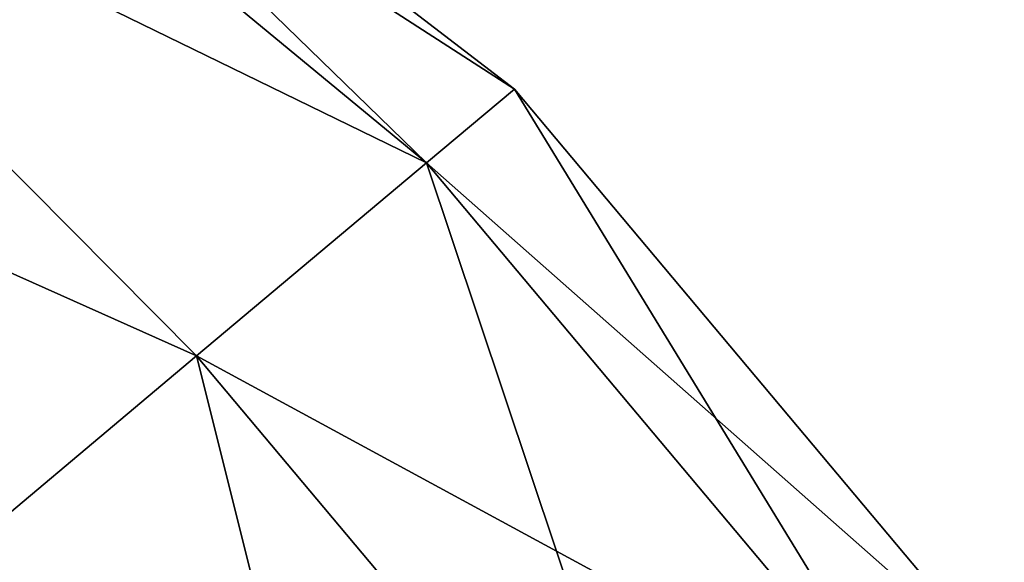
# Model space of a CAD drawing. Header units: millimetres. Extents: x -25 to 160, y -178 to 143.
# Tile 255 of 256: x 139 to 160, y 82 to 94. Entities that reach past the tile are written whole.
import ezdxf

# ---------------------------------------------------------------- set-up
doc = ezdxf.new("R2010")
doc.units = ezdxf.units.MM
doc.header["$LTSCALE"] = 101.851852
for name, color, linetype in [('3', 7, 'CONTINUOUS'), ('4', 7, 'CONTINUOUS'), ('6', 7, 'CONTINUOUS'), ('7', 7, 'CONTINUOUS')]:
    doc.layers.add(name, color=color, linetype=linetype)

msp = doc.modelspace()

# ---------------------------------------------------------------- linework, layer by layer
at = {"layer": '3', "linetype": 'CONTINUOUS'}
for points in [[(132.524, 105.409), (131.788, 103.831, 6.5), (149.352, 92.497), (132.524, 105.409)], [(131.788, 103.831, 6.5), (129.777, 99.518, 11.258), (147.45, 90.901, 7.641), (131.788, 103.831, 6.5)], [(149.352, 92.497), (131.788, 103.831, 6.5), (147.45, 90.901, 7.641), (149.352, 92.497)], [(129.777, 99.518, 11.258), (127.03, 93.627, 13), (142.471, 86.723, 12.364), (129.777, 99.518, 11.258)], [(147.45, 90.901, 7.641), (129.777, 99.518, 11.258), (142.471, 86.723, 12.364), (147.45, 90.901, 7.641)], [(142.471, 86.723, 12.364), (127.03, 93.627, 13), (136.316, 81.558, 12.364), (142.471, 86.723, 12.364)]]:
    msp.add_3dface(points, dxfattribs=at)
at = {"layer": '4', "linetype": 'CONTINUOUS'}
for points in [[(131.788, 103.831, -6.5), (132.524, 105.409), (147.45, 90.901, -7.641), (131.788, 103.831, -6.5)], [(132.524, 105.409), (149.352, 92.497), (147.45, 90.901, -7.641), (132.524, 105.409)], [(129.777, 99.518, -11.258), (131.788, 103.831, -6.5), (147.45, 90.901, -7.641), (129.777, 99.518, -11.258)], [(127.03, 93.627, -13), (129.777, 99.518, -11.258), (142.471, 86.723, -12.364), (127.03, 93.627, -13)], [(142.471, 86.723, -12.364), (129.777, 99.518, -11.258), (147.45, 90.901, -7.641), (142.471, 86.723, -12.364)], [(136.316, 81.558, -12.364), (127.03, 93.627, -13), (142.471, 86.723, -12.364), (136.316, 81.558, -12.364)]]:
    msp.add_3dface(points, dxfattribs=at)
at = {"layer": '6', "linetype": 'CONTINUOUS'}
for points in [[(149.352, 92.497), (147.45, 90.901, 7.641), (159.959, 79.856), (149.352, 92.497)], [(147.45, 90.901, 7.641), (142.471, 86.723, 12.364), (158.057, 78.261, 7.64), (147.45, 90.901, 7.641)], [(159.959, 79.856), (147.45, 90.901, 7.641), (158.057, 78.261, 7.64), (159.959, 79.856)], [(142.471, 86.723, 12.364), (136.316, 81.558, 12.364), (153.078, 74.083, 12.363), (142.471, 86.723, 12.364)], [(142.471, 86.723, 12.364), (153.078, 74.083, 12.363), (158.057, 78.261, 7.64), (142.471, 86.723, 12.364)]]:
    msp.add_3dface(points, dxfattribs=at)
at = {"layer": '7', "linetype": 'CONTINUOUS'}
for points in [[(147.45, 90.901, -7.641), (149.352, 92.497), (158.057, 78.261, -7.64), (147.45, 90.901, -7.641)], [(149.352, 92.497), (159.959, 79.856), (158.057, 78.261, -7.64), (149.352, 92.497)], [(142.471, 86.723, -12.364), (147.45, 90.901, -7.641), (153.078, 74.083, -12.363), (142.471, 86.723, -12.364)], [(147.45, 90.901, -7.641), (158.057, 78.261, -7.64), (153.078, 74.083, -12.363), (147.45, 90.901, -7.641)], [(136.316, 81.558, -12.364), (142.471, 86.723, -12.364), (146.922, 68.917, -12.363), (136.316, 81.558, -12.364)], [(142.471, 86.723, -12.364), (153.078, 74.083, -12.363), (146.922, 68.917, -12.363), (142.471, 86.723, -12.364)]]:
    msp.add_3dface(points, dxfattribs=at)

doc.saveas('drawing.dxf')
